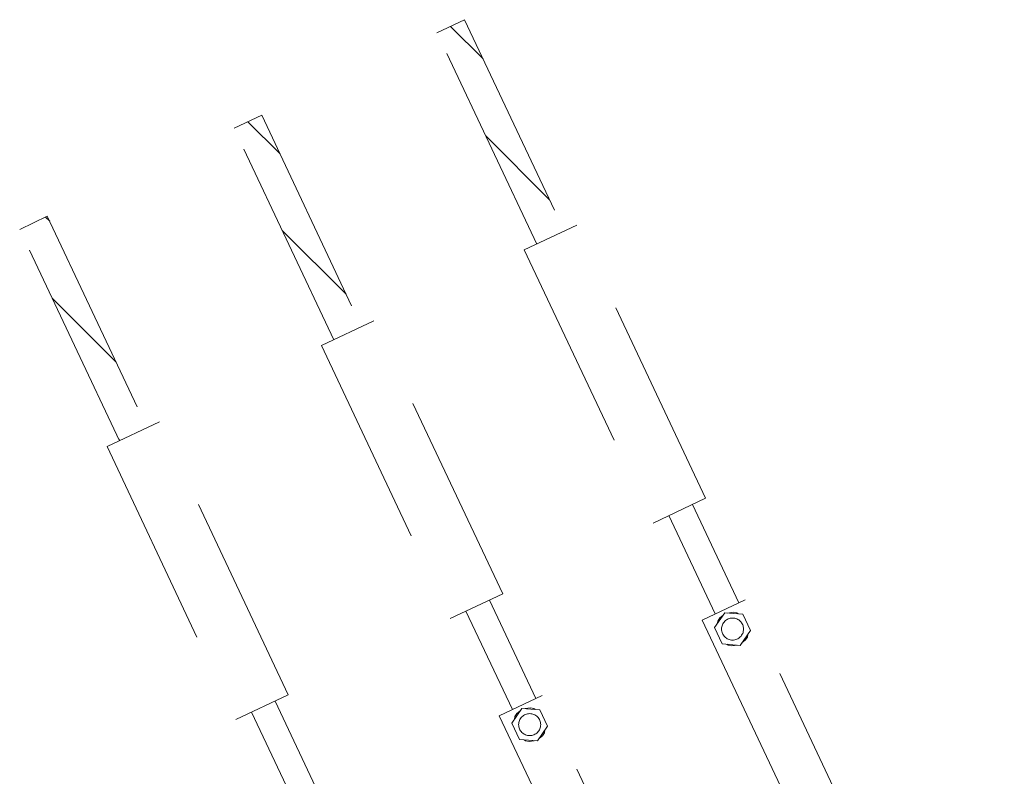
# Model space of a CAD drawing. Header units: millimetres. Extents: x 0 to 594, y 0 to 420.
# Tile 45 of 53: x 98 to 117, y 378 to 392. Entities that reach past the tile are written whole.
import ezdxf

# ---------------------------------------------------------------- set-up
doc = ezdxf.new("R2010")
doc.units = ezdxf.units.MM
doc.linetypes.add('K5LT32775', pattern=[0])
doc.linetypes.add('K5LT_DASHED', pattern=[6, 4, -2])

# ---------------------------------------------------------------- blocks, each defined once
blk = doc.blocks.new('U293')
at = {"color": 7, "linetype": 'K5LT_DASHED', "lineweight": 18}
for p, q in [((105.736, 391.914), (106.261, 392.162)), ((106.261, 392.162), (108.155, 388.146)), ((107.63, 387.899), (105.736, 391.914)), ((101.884, 390.098), (102.409, 390.345)), ((102.409, 390.345), (104.303, 386.329)), ((103.778, 386.082), (101.884, 390.098)), ((97.814, 388.178), (98.338, 388.426)), ((98.338, 388.426), (100.232, 384.41)), ((99.708, 384.162), (97.814, 388.178)), ((108.39, 388.257), (107.395, 387.788)), ((110.836, 383.069), (108.39, 388.257)), ((107.395, 387.788), (109.841, 382.599)), ((104.538, 386.44), (103.543, 385.971)), ((106.985, 381.252), (104.538, 386.44)), ((103.543, 385.971), (105.99, 380.783)), ((100.467, 384.521), (99.472, 384.051)), ((102.914, 379.332), (100.467, 384.521)), ((99.472, 384.051), (101.919, 378.863)), ((109.841, 382.599), (110.836, 383.069)), ((110.587, 382.951), (111.469, 381.082)), ((110.139, 382.74), (111.021, 380.871)), ((105.99, 380.783), (106.985, 381.252)), ((106.736, 381.135), (107.617, 379.266)), ((111.586, 381.138), (110.772, 380.754)), ((116.509, 370.697), (111.586, 381.138)), ((106.288, 380.923), (107.169, 379.055)), ((111.008, 380.613), (111.203, 380.894)), ((111.106, 380.795), (111.169, 380.846)), ((111.203, 380.894), (111.544, 380.866)), ((111.261, 380.889), (111.361, 380.906)), ((111.361, 380.906), (111.429, 380.892)), ((111.429, 380.892), (111.455, 380.873)), ((111.544, 380.866), (111.69, 380.556)), ((110.772, 380.754), (115.695, 370.313)), ((111.059, 380.686), (111.067, 380.737)), ((111.067, 380.737), (111.106, 380.795)), ((111.008, 380.613), (111.154, 380.303)), ((111.69, 380.556), (111.495, 380.275)), ((111.639, 380.483), (111.631, 380.431)), ((111.495, 380.275), (111.154, 380.303)), ((111.269, 380.277), (111.243, 380.296)), ((111.336, 380.263), (111.269, 380.277)), ((111.436, 380.28), (111.336, 380.263)), ((111.591, 380.374), (111.528, 380.323)), ((111.631, 380.431), (111.591, 380.374)), ((101.919, 378.863), (102.914, 379.332)), ((102.665, 379.215), (103.546, 377.346)), ((107.734, 379.321), (106.92, 378.937)), ((112.657, 368.88), (107.734, 379.321)), ((102.217, 379.004), (103.098, 377.135)), ((107.156, 378.796), (107.351, 379.077)), ((107.215, 378.921), (107.255, 378.978)), ((107.255, 378.978), (107.318, 379.029)), ((107.351, 379.077), (107.692, 379.049)), ((107.409, 379.073), (107.51, 379.089)), ((107.51, 379.089), (107.577, 379.075)), ((107.577, 379.075), (107.603, 379.056)), ((107.692, 379.049), (107.838, 378.739)), ((106.92, 378.937), (111.843, 368.496)), ((107.156, 378.796), (107.302, 378.486)), ((107.207, 378.87), (107.215, 378.921)), ((107.838, 378.739), (107.643, 378.458)), ((107.779, 378.615), (107.74, 378.557)), ((107.787, 378.666), (107.779, 378.615)), ((107.643, 378.458), (107.302, 378.486)), ((107.417, 378.46), (107.391, 378.479)), ((107.485, 378.446), (107.417, 378.46)), ((107.585, 378.463), (107.485, 378.446)), ((107.74, 378.557), (107.677, 378.506))]:
    blk.add_line(p, q, dxfattribs=at)
at = {"color": 5, "linetype": 'K5LT32775', "lineweight": 18, "true_color": 0x0000ff}
for p, q in [((106.613, 391.415), (105.992, 392.035)), ((102.751, 389.62), (102.148, 390.222)), ((106.662, 389.952), (107.875, 388.738)), ((98.304, 388.41), (98.383, 388.331)), ((102.8, 388.157), (104.013, 386.944)), ((99.645, 385.655), (98.432, 386.868)), ((99.694, 384.192), (99.718, 384.167))]:
    blk.add_line(p, q, dxfattribs=at)
at = {"color": 7, "linetype": 'K5LT_DASHED', "lineweight": 18}
for centre, start, end in [((111.349, 380.584), 0, 180), ((111.349, 380.584), 180, 0), ((107.497, 378.768), 0, 180), ((107.497, 378.768), 180, 0)]:
    blk.add_arc(centre, 0.209, start, end, dxfattribs=at)

msp = doc.modelspace()

# ---------------------------------------------------------------- block references
msp.add_blockref('U293', (0, 0))

doc.saveas('drawing.dxf')
